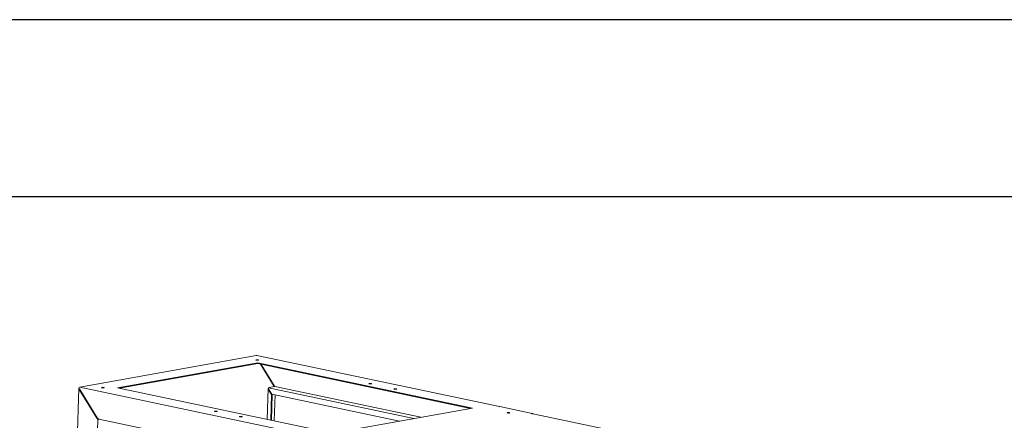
# Model space of a CAD drawing. Header units: millimetres. Extents: x 7284 to 21933, y -3393 to -31.
# Tile 26 of 60: x 9608 to 10499, y -393 to -31. Entities that reach past the tile are written whole.
import ezdxf

# ---------------------------------------------------------------- set-up
doc = ezdxf.new("R2010")
doc.units = ezdxf.units.MM
doc.layers.add('60', color=7, linetype='Continuous', true_color=0xffffff)
doc.layers.add('粗实线层', color=7, linetype='Continuous', lineweight=25)
doc.layers.add('细实线层', color=7, linetype='Continuous')

# ---------------------------------------------------------------- blocks, each defined once
blk = doc.blocks.new('$CAXA_FRAME_13B17AC1$')
at = {"layer": '粗实线层'}
blk.add_line((138.5, 95), (-138.5, 95), dxfattribs=at)
at = {"layer": '细实线层'}
blk.add_line((148.5, 105), (-148.5, 105), dxfattribs=at)

msp = doc.modelspace()

# ---------------------------------------------------------------- linework, layer by layer
at = {"layer": '60', "color": 7, "linetype": 'Continuous', "lineweight": 18}
for p, q in [((9821.801, -334.606), (9662.291, -363.1)), ((9821.864, -338.398), (9821.863, -338.421)), ((9821.919, -338.41), (9821.864, -338.398)), ((10041.973, -380.861), (9822.221, -334.612)), ((9823.63, -338.438), (9823.579, -338.447)), ((9823.629, -338.459), (9823.63, -338.438)), ((9696.282, -363.866), (9823.181, -341.197)), ((9698.163, -364.261), (9823.158, -341.933)), ((9821.603, -338.555), (9821.6, -338.638)), ((9823.158, -341.933), (9823.181, -341.197)), ((10015.695, -382.454), (9823.158, -341.933)), ((10017.598, -382.114), (9823.181, -341.197)), ((9823.949, -338.709), (9823.951, -338.626)), ((9825.753, -342.479), (9838.178, -362.591)), ((9826.27, -342.588), (9838.447, -362.298)), ((9661.385, -364.149), (9645.262, -895.714)), ((9661.946, -365.067), (9661.557, -365.137)), ((9661.715, -364.951), (9661.81, -364.847)), ((9661.81, -364.847), (9677.948, -390.969)), ((9681.741, -363.539), (9681.739, -363.622)), ((9682.003, -363.382), (9682.002, -363.405)), ((9682.057, -363.394), (9682.003, -363.382)), ((9683.769, -363.422), (9683.717, -363.431)), ((9683.768, -363.443), (9683.769, -363.422)), ((9684.088, -363.693), (9684.09, -363.61)), ((9696.282, -363.866), (9890.699, -404.783)), ((9832.619, -364.442), (9831.772, -392.384)), ((9838.453, -362.738), (9833.234, -363.67)), ((9833.257, -365.24), (9835.99, -369.664)), ((9923.874, -360.079), (9923.872, -360.162)), ((9924.136, -359.923), (9924.135, -359.945)), ((9924.191, -359.934), (9924.136, -359.923)), ((9925.902, -359.962), (9925.851, -359.972)), ((9925.901, -359.983), (9925.902, -359.962)), ((9926.221, -360.233), (9926.223, -360.15)), ((9946.52, -364.845), (9946.518, -364.928)), ((9946.782, -364.689), (9946.781, -364.711)), ((9946.837, -364.7), (9946.782, -364.689)), ((9948.548, -364.728), (9948.497, -364.738)), ((9948.547, -364.749), (9948.548, -364.728)), ((9948.867, -364.999), (9948.869, -364.916)), ((9661.701, -365.399), (9677.679, -391.261)), ((9832.989, -365.533), (9835.722, -369.957)), ((9835.021, -393.068), (9835.722, -369.957)), ((9835.526, -393.176), (9836.233, -369.865)), ((9836.233, -369.865), (9835.722, -369.957)), ((9835.99, -369.664), (9951.363, -393.946)), ((9836.127, -369.693), (9836.233, -369.865)), ((9838.097, -393.717), (9838.808, -370.261)), ((9890.699, -404.783), (10017.598, -382.114)), ((10041.875, -380.879), (10042.114, -380.837)), ((10071.408, -387.002), (10042.114, -380.837)), ((9784.013, -385.063), (9784.011, -385.146)), ((9784.275, -384.906), (9784.274, -384.929)), ((9784.329, -384.918), (9784.275, -384.906)), ((9786.04, -384.946), (9785.989, -384.955)), ((9786.04, -384.967), (9786.04, -384.946)), ((9786.36, -385.217), (9786.362, -385.134)), ((9806.659, -389.829), (9806.657, -389.912)), ((9806.975, -389.684), (9806.92, -389.673)), ((9806.92, -389.673), (9806.92, -389.695)), ((9808.686, -389.712), (9808.635, -389.722)), ((9808.686, -389.733), (9808.686, -389.712)), ((9809.006, -389.983), (9809.008, -389.9)), ((10048.792, -386.369), (10048.79, -386.452)), ((10049.054, -386.213), (10049.053, -386.235)), ((10049.108, -386.224), (10049.054, -386.213)), ((10050.82, -386.253), (10050.768, -386.262)), ((10050.819, -386.273), (10050.82, -386.253)), ((10051.139, -386.523), (10051.141, -386.441)), ((10071.408, -387.002), (10070.725, -387.124)), ((10070.725, -387.124), (10071.456, -387.278)), ((10071.406, -387.058), (10071.4, -387.266)), ((10071.408, -387.002), (10071.406, -387.058)), ((10071.406, -387.058), (10072.049, -387.193)), ((10071.899, -387.198), (10071.456, -387.278)), ((10171.024, -408.021), (10072.093, -387.2)), ((9679.998, -392.232), (9679.2, -392.375)), ((9679.247, -392.074), (9881.308, -434.6))]:
    msp.add_line(p, q, dxfattribs=at)
at = {"layer": '60', "color": 7, "linetype": 'Continuous', "lineweight": 13}
for p, q in [((9881.985, -409.585), (9662.137, -363.316)), ((9832.925, -363.937), (9964.423, -391.612)), ((9970.734, -390.485), (9838.54, -362.663)), ((9678.461, -392.117), (9663.087, -898.984))]:
    msp.add_line(p, q, dxfattribs=at)
at = {"layer": '60', "color": 7, "linetype": 'Continuous', "lineweight": 18}
for centre, start, end in [((9821.995, -335.689), 78.114986, 100.128112), ((9662.484, -364.183), 100.128112, 178.262648)]:
    msp.add_arc(centre, 1.1, start, end, dxfattribs=at)
for centre, major_axis, ratio, start_param, end_param in [((9822.777, -338.591), (1.249, -0.038), 0.1939214, 2.3962256, 7.1086146), ((9822.777, -338.591), (1.174, -0.036), 0.1939214, 2.3962256, 7.1086146), ((9662.465, -364.817), (1.095, 0.861), 0.2940437, 2.074871, 2.2841715), ((9662.452, -365.265), (-0.928, 1.18), 0.4616416, 1.1202033, 1.3295039), ((9682.916, -363.575), (1.249, -0.038), 0.1939214, 2.3962256, 7.1086146), ((9682.916, -363.575), (1.174, -0.036), 0.1939214, 2.3962256, 7.1086146), ((9833.841, -365.38), (-1.054, 1.34), 0.4616416, 6.0418929, 7.6126892), ((9834.11, -365.088), (-1.054, 1.34), 0.4616416, 6.0418929, 7.6126892), ((9837.939, -362.633), (-0.295, 0.375), 0.4616416, 4.009038, 4.4710966), ((9838.208, -362.341), (-0.295, 0.375), 0.4616416, 2.9003002, 4.4710966), ((9925.049, -360.115), (1.249, -0.038), 0.1939214, 2.3962256, 7.1086146), ((9925.049, -360.115), (1.174, -0.036), 0.1939214, 2.3962256, 7.1086146), ((9947.695, -364.881), (1.249, -0.038), 0.1939214, 2.3962256, 7.1086146), ((9947.695, -364.881), (1.174, -0.036), 0.1939214, 2.3962256, 7.1086146), ((9678.429, -391.127), (-0.928, 1.18), 0.4616416, 1.3295039, 2.9003002), ((9678.698, -390.835), (-0.928, 1.18), 0.4616416, 1.3295039, 2.9003002), ((9785.188, -385.099), (1.249, -0.038), 0.1939214, 2.3962256, 7.1086146), ((9785.188, -385.099), (1.174, -0.036), 0.1939214, 2.3962256, 7.1086146), ((9807.834, -389.865), (1.249, -0.038), 0.1939214, 2.3962256, 7.1086146), ((9807.834, -389.865), (1.174, -0.036), 0.1939214, 2.3962256, 7.1086146), ((10049.967, -386.405), (1.249, -0.038), 0.1939214, 2.3962256, 7.1086146), ((10049.967, -386.405), (1.174, -0.036), 0.1939214, 2.3962256, 7.1086146), ((10071.867, -388.277), (-0.227, -1.076), 0.6653666, 3.141597, 3.4043749)]:
    msp.add_ellipse(centre, major_axis=major_axis, ratio=ratio, start_param=start_param, end_param=end_param, dxfattribs=at)
for centre in [(9822.777, -338.591), (9682.916, -363.575), (9925.049, -360.115), (9947.695, -364.881), (9785.188, -385.099), (9807.834, -389.865), (10049.967, -386.405)]:
    msp.add_ellipse(centre, major_axis=(1.05, -0.032), ratio=0.1939214, dxfattribs=at)

# ---------------------------------------------------------------- block references
at = {"layer": '粗实线层', "xscale": 16.01233920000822, "yscale": 16.01233919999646, "zscale": 16.0123392}
msp.add_blockref('$CAXA_FRAME_13B17AC1$', (9661.45, -1712.145), dxfattribs=at)

doc.saveas('drawing.dxf')
